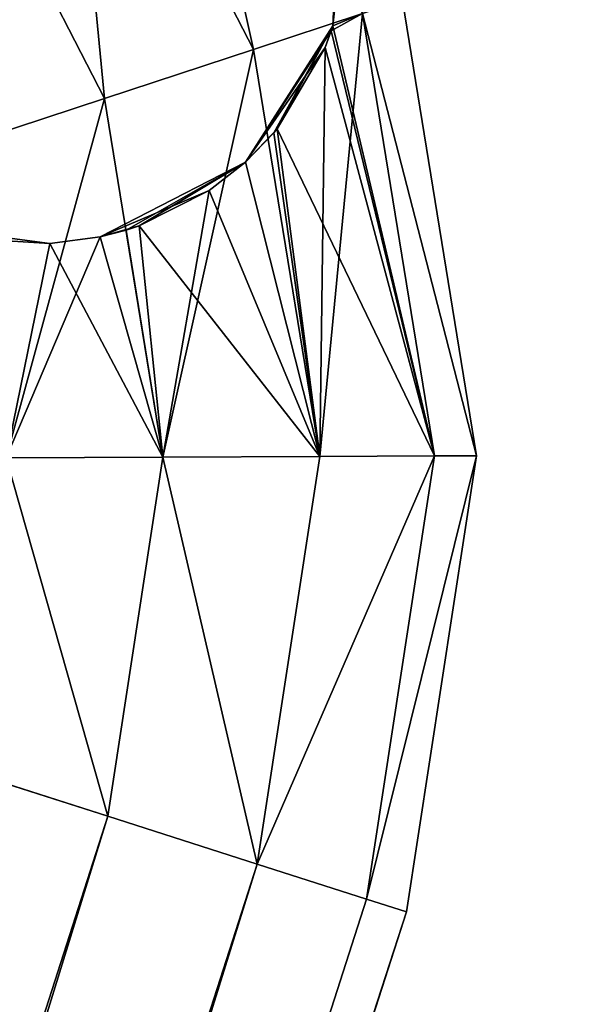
# Model space of a CAD drawing. Header units: millimetres. Extents: x -336 to 335, y 1 to 253.
# Tile 148 of 155: x 296.81 to 301.57, y 162.78 to 171.26. Entities that reach past the tile are written whole.
import ezdxf

# ---------------------------------------------------------------- set-up
doc = ezdxf.new("R2010")
doc.units = ezdxf.units.MM
doc.header["$LTSCALE"] = 25.4
doc.layers.get('0').update_dxf_attribs({"true_color": 0xff5454})

# ---------------------------------------------------------------- blocks, each defined once
blk = doc.blocks.new('COBA-ANTIQUE-III-9043.STL')
at = {"color": 39, "true_color": 0x42361f}
mesh = blk.add_polyface(dxfattribs=at)
corners = [(144.719, 252.7147, 161.661), (274.2148, 1.2573, 161.661), (83.7382, 62.2381, 161.661), (335.1956, 191.7339, 161.661)]
mesh.append_faces([[corners[k] for k in face] for face in [(0, 1, 2), (1, 0, 3)]], dxfattribs={"vtx0": -1, "color": 39})
mesh = blk.add_polyface(dxfattribs=at)
corners = [(274.2148, 1.2573, 167.061), (144.719, 252.7147, 167.061), (83.7382, 62.2381, 167.061), (335.1956, 191.7339, 167.061)]
mesh.append_faces([[corners[k] for k in face] for face in [(0, 1, 2), (1, 0, 3)]], dxfattribs={"vtx0": -1, "color": 39})
at = {"color": 29, "true_color": 0x40301e}
mesh = blk.add_polyface(dxfattribs=at)
corners = [(335.1956, 191.7339, 161.661), (274.2148, 1.2573, 167.061), (274.2148, 1.2573, 161.661), (335.1956, 191.7339, 167.061)]
mesh.append_faces([[corners[k] for k in face] for face in [(0, 1, 2), (1, 0, 3)]], dxfattribs={"vtx0": -1, "color": 29})
at = {"color": 250, "true_color": 0x262626}
mesh = blk.add_polyface(dxfattribs=at)
corners = [(298.8265, 171.0074, 153.9993), (297.9978, 174.7488, 153.011), (297.2007, 174.1644, 153.9993), (299.7651, 171.3168, 153.011)]
mesh.append_faces([[corners[k] for k in face] for face in [(0, 1, 2), (1, 0, 3)]], dxfattribs={"vtx0": -1, "color": 250})
mesh = blk.add_polyface(dxfattribs=at)
corners = [(297.9978, 174.7488, 3.311), (298.8265, 171.0074, 2.3227), (297.2007, 174.1644, 2.3227), (299.7651, 171.3168, 3.311)]
mesh.append_faces([[corners[k] for k in face] for face in [(0, 1, 2), (1, 0, 3)]], dxfattribs={"vtx0": -1, "color": 250})
mesh = blk.add_polyface(dxfattribs=at)
corners = [(297.5444, 170.5847, 154.361), (297.2007, 174.1644, 153.9993), (296.112, 173.3662, 154.361), (298.8265, 171.0074, 153.9993)]
mesh.append_faces([[corners[k] for k in face] for face in [(0, 1, 2), (1, 0, 3)]], dxfattribs={"vtx0": -1, "color": 250})
mesh = blk.add_polyface(dxfattribs=at)
corners = [(297.2007, 174.1644, 2.3227), (297.5444, 170.5847, 1.961), (296.112, 173.3662, 1.961), (298.8265, 171.0074, 2.3227)]
mesh.append_faces([[corners[k] for k in face] for face in [(0, 1, 2), (1, 0, 3)]], dxfattribs={"vtx0": -1, "color": 250})
mesh = blk.add_polyface(dxfattribs=at)
corners = [(296.2623, 170.162, 153.9993), (296.112, 173.3662, 154.361), (295.0233, 172.568, 153.9993), (297.5444, 170.5847, 154.361)]
mesh.append_faces([[corners[k] for k in face] for face in [(0, 1, 2), (1, 0, 3)]], dxfattribs={"vtx0": -1, "color": 250})
mesh = blk.add_polyface(dxfattribs=at)
corners = [(296.112, 173.3662, 1.961), (296.2623, 170.162, 2.3227), (295.0233, 172.568, 2.3227), (297.5444, 170.5847, 1.961)]
mesh.append_faces([[corners[k] for k in face] for face in [(0, 1, 2), (1, 0, 3)]], dxfattribs={"vtx0": -1, "color": 250})
mesh = blk.add_polyface(dxfattribs=at)
corners = [(299.5756, 172.6075, 151.0415), (299.5097, 171.2103, 6.4036), (299.6267, 172.2749, 5.568)]
mesh.append_faces([[corners[k] for k in face] for face in [(0, 1, 2)]], dxfattribs={"color": 250})
mesh = blk.add_polyface(dxfattribs=at)
corners = [(299.5756, 172.6075, 151.0415), (299.6267, 172.2749, 150.754), (299.5097, 171.2103, 6.4036)]
mesh.append_faces([[corners[k] for k in face] for face in [(0, 1, 2)]], dxfattribs={"color": 250})
mesh = blk.add_polyface(dxfattribs=at)
corners = [(299.6267, 172.2749, 150.754), (299.7651, 171.3168, 150.311), (299.5097, 171.2103, 149.9184)]
mesh.append_faces([[corners[k] for k in face] for face in [(0, 1, 2)]], dxfattribs={"color": 250})
mesh = blk.add_polyface(dxfattribs=at)
corners = [(299.6267, 172.2749, 150.754), (299.5097, 171.2103, 149.9184), (299.5097, 171.2103, 6.4036)]
mesh.append_faces([[corners[k] for k in face] for face in [(0, 1, 2)]], dxfattribs={"color": 250})
mesh = blk.add_polyface(dxfattribs=at)
corners = [(299.6267, 172.2749, 5.568), (299.5097, 171.2103, 6.4036), (299.7651, 171.3168, 6.011)]
mesh.append_faces([[corners[k] for k in face] for face in [(0, 1, 2)]], dxfattribs={"color": 250})
mesh = blk.add_polyface(dxfattribs=at)
corners = [(299.7651, 171.3168, 150.311), (300.7472, 167.5083, 151.661), (300.3855, 167.5068, 150.311), (300.1087, 171.4301, 151.661)]
mesh.append_faces([[corners[k] for k in face] for face in [(0, 1, 2), (1, 0, 3)]], dxfattribs={"vtx0": -1, "color": 250})
mesh = blk.add_polyface(dxfattribs=at)
corners = [(300.7472, 167.5083, 151.661), (299.7651, 171.3168, 153.011), (300.3855, 167.5068, 153.011), (300.1087, 171.4301, 151.661)]
mesh.append_faces([[corners[k] for k in face] for face in [(0, 1, 2), (1, 0, 3)]], dxfattribs={"vtx0": -1, "color": 250})
mesh = blk.add_polyface(dxfattribs=at)
corners = [(300.7472, 167.5083, 4.661), (299.7651, 171.3168, 6.011), (300.3855, 167.5068, 6.011), (300.1087, 171.4301, 4.661)]
mesh.append_faces([[corners[k] for k in face] for face in [(0, 1, 2), (1, 0, 3)]], dxfattribs={"vtx0": -1, "color": 250})
mesh = blk.add_polyface(dxfattribs=at)
corners = [(299.7651, 171.3168, 3.311), (300.7472, 167.5083, 4.661), (300.3855, 167.5068, 3.311), (300.1087, 171.4301, 4.661)]
mesh.append_faces([[corners[k] for k in face] for face in [(0, 1, 2), (1, 0, 3)]], dxfattribs={"vtx0": -1, "color": 250})
mesh = blk.add_polyface(dxfattribs=at)
corners = [(299.3972, 167.5025, 153.9993), (299.7651, 171.3168, 153.011), (298.8265, 171.0074, 153.9993), (300.3855, 167.5068, 153.011)]
mesh.append_faces([[corners[k] for k in face] for face in [(0, 1, 2), (1, 0, 3)]], dxfattribs={"vtx0": -1, "color": 250})
mesh = blk.add_polyface(dxfattribs=at)
corners = [(299.7651, 171.3168, 3.311), (299.3972, 167.5025, 2.3227), (298.8265, 171.0074, 2.3227), (300.3855, 167.5068, 3.311)]
mesh.append_faces([[corners[k] for k in face] for face in [(0, 1, 2), (1, 0, 3)]], dxfattribs={"vtx0": -1, "color": 250})
mesh = blk.add_polyface(dxfattribs=at)
corners = [(299.7651, 171.3168, 150.311), (299.4953, 171.1666, 149.8867), (299.5097, 171.2103, 149.9184)]
mesh.append_faces([[corners[k] for k in face] for face in [(0, 1, 2)]], dxfattribs={"color": 250})
mesh = blk.add_polyface(dxfattribs=at)
corners = [(299.7651, 171.3168, 150.311), (300.3855, 167.5068, 150.311), (299.4953, 171.1666, 149.8867)]
mesh.append_faces([[corners[k] for k in face] for face in [(0, 1, 2)]], dxfattribs={"color": 250})
mesh = blk.add_polyface(dxfattribs=at)
corners = [(299.7651, 171.3168, 6.011), (299.5097, 171.2103, 6.4036), (300.3855, 167.5068, 6.011)]
mesh.append_faces([[corners[k] for k in face] for face in [(0, 1, 2)]], dxfattribs={"color": 250})
mesh = blk.add_polyface(dxfattribs=at)
corners = [(299.5097, 171.2103, 149.9184), (298.7577, 170.0374, 7.1619), (299.0004, 170.2896, 7.0195)]
mesh.append_faces([[corners[k] for k in face] for face in [(0, 1, 2)]], dxfattribs={"color": 250})
mesh = blk.add_polyface(dxfattribs=at)
corners = [(299.5097, 171.2103, 149.9184), (299.4953, 171.1666, 149.8867), (298.7577, 170.0374, 7.1619)]
mesh.append_faces([[corners[k] for k in face] for face in [(0, 1, 2)]], dxfattribs={"color": 250})
mesh = blk.add_polyface(dxfattribs=at)
corners = [(299.5097, 171.2103, 149.9184), (299.0004, 170.2896, 7.0195), (299.0298, 170.3251, 6.9983)]
mesh.append_faces([[corners[k] for k in face] for face in [(0, 1, 2)]], dxfattribs={"color": 250})
mesh = blk.add_polyface(dxfattribs=at)
corners = [(299.5097, 171.2103, 149.9184), (299.0298, 170.3251, 6.9983), (299.4427, 171.0244, 6.537)]
mesh.append_faces([[corners[k] for k in face] for face in [(0, 1, 2)]], dxfattribs={"color": 250})
mesh = blk.add_polyface(dxfattribs=at)
corners = [(299.5097, 171.2103, 149.9184), (299.4427, 171.0244, 6.537), (299.4953, 171.1666, 6.4353)]
mesh.append_faces([[corners[k] for k in face] for face in [(0, 1, 2)]], dxfattribs={"color": 250})
mesh = blk.add_polyface(dxfattribs=at)
corners = [(299.5097, 171.2103, 149.9184), (299.4953, 171.1666, 6.4353), (299.5097, 171.2103, 6.4036)]
mesh.append_faces([[corners[k] for k in face] for face in [(0, 1, 2)]], dxfattribs={"color": 250})
mesh = blk.add_polyface(dxfattribs=at)
corners = [(299.5097, 171.2103, 6.4036), (299.4953, 171.1666, 6.4353), (300.3855, 167.5068, 6.011)]
mesh.append_faces([[corners[k] for k in face] for face in [(0, 1, 2)]], dxfattribs={"color": 250})
mesh = blk.add_polyface(dxfattribs=at)
corners = [(299.4953, 171.1666, 149.8867), (299.4427, 171.0244, 149.785), (298.7577, 170.0374, 7.1619)]
mesh.append_faces([[corners[k] for k in face] for face in [(0, 1, 2)]], dxfattribs={"color": 250})
mesh = blk.add_polyface(dxfattribs=at)
corners = [(299.4953, 171.1666, 149.8867), (300.3855, 167.5068, 150.311), (299.4427, 171.0244, 149.785)]
mesh.append_faces([[corners[k] for k in face] for face in [(0, 1, 2)]], dxfattribs={"color": 250})
mesh = blk.add_polyface(dxfattribs=at)
corners = [(299.4953, 171.1666, 6.4353), (299.4427, 171.0244, 6.537), (300.3855, 167.5068, 6.011)]
mesh.append_faces([[corners[k] for k in face] for face in [(0, 1, 2)]], dxfattribs={"color": 250})
mesh = blk.add_polyface(dxfattribs=at)
corners = [(299.4427, 171.0244, 149.785), (299.0298, 170.3251, 149.3237), (298.7577, 170.0374, 7.1619)]
mesh.append_faces([[corners[k] for k in face] for face in [(0, 1, 2)]], dxfattribs={"color": 250})
mesh = blk.add_polyface(dxfattribs=at)
corners = [(300.3855, 167.5068, 150.311), (299.0298, 170.3251, 149.3237), (299.4427, 171.0244, 149.785)]
mesh.append_faces([[corners[k] for k in face] for face in [(0, 1, 2)]], dxfattribs={"color": 250})
mesh = blk.add_polyface(dxfattribs=at)
corners = [(299.4427, 171.0244, 6.537), (299.0298, 170.3251, 6.9983), (299.3972, 167.5025, 6.9993)]
mesh.append_faces([[corners[k] for k in face] for face in [(0, 1, 2)]], dxfattribs={"color": 250})
mesh = blk.add_polyface(dxfattribs=at)
corners = [(300.3855, 167.5068, 6.011), (299.4427, 171.0244, 6.537), (299.3972, 167.5025, 6.9993)]
mesh.append_faces([[corners[k] for k in face] for face in [(0, 1, 2)]], dxfattribs={"color": 250})
mesh = blk.add_polyface(dxfattribs=at)
corners = [(298.0472, 167.4967, 154.361), (298.8265, 171.0074, 153.9993), (297.5444, 170.5847, 154.361), (299.3972, 167.5025, 153.9993)]
mesh.append_faces([[corners[k] for k in face] for face in [(0, 1, 2), (1, 0, 3)]], dxfattribs={"vtx0": -1, "color": 250})
mesh = blk.add_polyface(dxfattribs=at)
corners = [(298.8265, 171.0074, 2.3227), (298.0472, 167.4967, 1.961), (297.5444, 170.5847, 1.961), (299.3972, 167.5025, 2.3227)]
mesh.append_faces([[corners[k] for k in face] for face in [(0, 1, 2), (1, 0, 3)]], dxfattribs={"vtx0": -1, "color": 250})
mesh = blk.add_polyface(dxfattribs=at)
corners = [(296.6972, 167.4908, 153.9993), (297.5444, 170.5847, 154.361), (296.2623, 170.162, 153.9993), (298.0472, 167.4967, 154.361)]
mesh.append_faces([[corners[k] for k in face] for face in [(0, 1, 2), (1, 0, 3)]], dxfattribs={"vtx0": -1, "color": 250})
mesh = blk.add_polyface(dxfattribs=at)
corners = [(297.5444, 170.5847, 1.961), (296.6972, 167.4908, 2.3227), (296.2623, 170.162, 2.3227), (298.0472, 167.4967, 1.961)]
mesh.append_faces([[corners[k] for k in face] for face in [(0, 1, 2), (1, 0, 3)]], dxfattribs={"vtx0": -1, "color": 250})
mesh = blk.add_polyface(dxfattribs=at)
corners = [(299.0298, 170.3251, 149.3237), (299.0004, 170.2896, 149.3025), (298.7577, 170.0374, 7.1619)]
mesh.append_faces([[corners[k] for k in face] for face in [(0, 1, 2)]], dxfattribs={"color": 250})
mesh = blk.add_polyface(dxfattribs=at)
corners = [(299.3972, 167.5025, 149.3227), (298.7577, 170.0374, 149.1601), (299.0004, 170.2896, 149.3025)]
mesh.append_faces([[corners[k] for k in face] for face in [(0, 1, 2)]], dxfattribs={"color": 250})
mesh = blk.add_polyface(dxfattribs=at)
corners = [(299.0004, 170.2896, 149.3025), (298.7577, 170.0374, 149.1601), (298.7577, 170.0374, 7.1619)]
mesh.append_faces([[corners[k] for k in face] for face in [(0, 1, 2)]], dxfattribs={"color": 250})
mesh = blk.add_polyface(dxfattribs=at)
corners = [(299.3972, 167.5025, 6.9993), (299.0004, 170.2896, 7.0195), (298.7577, 170.0374, 7.1619)]
mesh.append_faces([[corners[k] for k in face] for face in [(0, 1, 2)]], dxfattribs={"color": 250})
mesh = blk.add_polyface(dxfattribs=at)
corners = [(299.3972, 167.5025, 149.3227), (299.0004, 170.2896, 149.3025), (299.0298, 170.3251, 149.3237)]
mesh.append_faces([[corners[k] for k in face] for face in [(0, 1, 2)]], dxfattribs={"color": 250})
mesh = blk.add_polyface(dxfattribs=at)
corners = [(299.3972, 167.5025, 6.9993), (299.0298, 170.3251, 6.9983), (299.0004, 170.2896, 7.0195)]
mesh.append_faces([[corners[k] for k in face] for face in [(0, 1, 2)]], dxfattribs={"color": 250})
mesh = blk.add_polyface(dxfattribs=at)
corners = [(300.3855, 167.5068, 150.311), (299.3972, 167.5025, 149.3227), (299.0298, 170.3251, 149.3237)]
mesh.append_faces([[corners[k] for k in face] for face in [(0, 1, 2)]], dxfattribs={"color": 250})
mesh = blk.add_polyface(dxfattribs=at)
corners = [(298.7577, 170.0374, 149.1601), (297.5074, 169.3926, 7.3391), (297.7303, 169.4508, 7.3586)]
mesh.append_faces([[corners[k] for k in face] for face in [(0, 1, 2)]], dxfattribs={"color": 250})
mesh = blk.add_polyface(dxfattribs=at)
corners = [(298.7577, 170.0374, 149.1601), (298.4448, 169.7916, 149.0422), (297.5074, 169.3926, 7.3391)]
mesh.append_faces([[corners[k] for k in face] for face in [(0, 1, 2)]], dxfattribs={"color": 250})
mesh = blk.add_polyface(dxfattribs=at)
corners = [(298.7577, 170.0374, 149.1601), (297.7303, 169.4508, 7.3586), (297.8413, 169.4875, 7.361)]
mesh.append_faces([[corners[k] for k in face] for face in [(0, 1, 2)]], dxfattribs={"color": 250})
mesh = blk.add_polyface(dxfattribs=at)
corners = [(298.7577, 170.0374, 149.1601), (297.8413, 169.4875, 7.361), (298.4448, 169.7916, 7.2798)]
mesh.append_faces([[corners[k] for k in face] for face in [(0, 1, 2)]], dxfattribs={"color": 250})
mesh = blk.add_polyface(dxfattribs=at)
corners = [(299.3972, 167.5025, 149.3227), (298.4448, 169.7916, 149.0422), (298.7577, 170.0374, 149.1601)]
mesh.append_faces([[corners[k] for k in face] for face in [(0, 1, 2)]], dxfattribs={"color": 250})
mesh = blk.add_polyface(dxfattribs=at)
corners = [(298.7577, 170.0374, 149.1601), (298.4448, 169.7916, 7.2798), (298.7577, 170.0374, 7.1619)]
mesh.append_faces([[corners[k] for k in face] for face in [(0, 1, 2)]], dxfattribs={"color": 250})
mesh = blk.add_polyface(dxfattribs=at)
corners = [(299.3972, 167.5025, 6.9993), (298.7577, 170.0374, 7.1619), (298.4448, 169.7916, 7.2798)]
mesh.append_faces([[corners[k] for k in face] for face in [(0, 1, 2)]], dxfattribs={"color": 250})
mesh = blk.add_polyface(dxfattribs=at)
corners = [(298.4448, 169.7916, 149.0422), (297.8413, 169.4875, 148.961), (297.5074, 169.3926, 7.3391)]
mesh.append_faces([[corners[k] for k in face] for face in [(0, 1, 2)]], dxfattribs={"color": 250})
mesh = blk.add_polyface(dxfattribs=at)
corners = [(299.3972, 167.5025, 149.3227), (297.8413, 169.4875, 148.961), (298.4448, 169.7916, 149.0422)]
mesh.append_faces([[corners[k] for k in face] for face in [(0, 1, 2)]], dxfattribs={"color": 250})
mesh = blk.add_polyface(dxfattribs=at)
corners = [(298.4448, 169.7916, 7.2798), (297.8413, 169.4875, 7.361), (298.0472, 167.4967, 7.361)]
mesh.append_faces([[corners[k] for k in face] for face in [(0, 1, 2)]], dxfattribs={"color": 250})
mesh = blk.add_polyface(dxfattribs=at)
corners = [(299.3972, 167.5025, 6.9993), (298.4448, 169.7916, 7.2798), (298.0472, 167.4967, 7.361)]
mesh.append_faces([[corners[k] for k in face] for face in [(0, 1, 2)]], dxfattribs={"color": 250})
mesh = blk.add_polyface(dxfattribs=at)
corners = [(296.1006, 169.4648, 149.5629), (297.074, 169.3353, 7.2461), (296.4713, 169.3724, 149.3286)]
mesh.append_faces([[corners[k] for k in face] for face in [(0, 1, 2)]], dxfattribs={"color": 250})
mesh = blk.add_polyface(dxfattribs=at)
corners = [(296.1006, 169.4648, 149.5629), (296.4713, 169.3724, 6.9934), (297.074, 169.3353, 7.2461)]
mesh.append_faces([[corners[k] for k in face] for face in [(0, 1, 2)]], dxfattribs={"color": 250})
mesh = blk.add_polyface(dxfattribs=at)
corners = [(297.7303, 169.4508, 148.9634), (297.5074, 169.3926, 7.3391), (297.8413, 169.4875, 148.961)]
mesh.append_faces([[corners[k] for k in face] for face in [(0, 1, 2)]], dxfattribs={"color": 250})
mesh = blk.add_polyface(dxfattribs=at)
corners = [(298.0472, 167.4967, 148.961), (297.5074, 169.3926, 148.9829), (297.7303, 169.4508, 148.9634)]
mesh.append_faces([[corners[k] for k in face] for face in [(0, 1, 2)]], dxfattribs={"color": 250})
mesh = blk.add_polyface(dxfattribs=at)
corners = [(297.5074, 169.3926, 148.9829), (297.5074, 169.3926, 7.3391), (297.7303, 169.4508, 148.9634)]
mesh.append_faces([[corners[k] for k in face] for face in [(0, 1, 2)]], dxfattribs={"color": 250})
mesh = blk.add_polyface(dxfattribs=at)
corners = [(298.0472, 167.4967, 7.361), (297.7303, 169.4508, 7.3586), (297.5074, 169.3926, 7.3391)]
mesh.append_faces([[corners[k] for k in face] for face in [(0, 1, 2)]], dxfattribs={"color": 250})
mesh = blk.add_polyface(dxfattribs=at)
corners = [(298.0472, 167.4967, 148.961), (297.7303, 169.4508, 148.9634), (297.8413, 169.4875, 148.961)]
mesh.append_faces([[corners[k] for k in face] for face in [(0, 1, 2)]], dxfattribs={"color": 250})
mesh = blk.add_polyface(dxfattribs=at)
corners = [(298.0472, 167.4967, 7.361), (297.8413, 169.4875, 7.361), (297.7303, 169.4508, 7.3586)]
mesh.append_faces([[corners[k] for k in face] for face in [(0, 1, 2)]], dxfattribs={"color": 250})
mesh = blk.add_polyface(dxfattribs=at)
corners = [(299.3972, 167.5025, 149.3227), (298.0472, 167.4967, 148.961), (297.8413, 169.4875, 148.961)]
mesh.append_faces([[corners[k] for k in face] for face in [(0, 1, 2)]], dxfattribs={"color": 250})
mesh = blk.add_polyface(dxfattribs=at)
corners = [(297.074, 169.3353, 149.0759), (296.6972, 167.4908, 149.3227), (296.4713, 169.3724, 149.3286)]
mesh.append_faces([[corners[k] for k in face] for face in [(0, 1, 2)]], dxfattribs={"color": 250})
mesh = blk.add_polyface(dxfattribs=at)
corners = [(296.4713, 169.3724, 149.3286), (297.074, 169.3353, 7.2461), (297.074, 169.3353, 149.0759)]
mesh.append_faces([[corners[k] for k in face] for face in [(0, 1, 2)]], dxfattribs={"color": 250})
mesh = blk.add_polyface(dxfattribs=at)
corners = [(297.074, 169.3353, 7.2461), (296.4713, 169.3724, 6.9934), (296.6972, 167.4908, 6.9993)]
mesh.append_faces([[corners[k] for k in face] for face in [(0, 1, 2)]], dxfattribs={"color": 250})
mesh = blk.add_polyface(dxfattribs=at)
corners = [(297.5074, 169.3926, 7.3391), (297.074, 169.3353, 7.2461), (296.6972, 167.4908, 6.9993)]
mesh.append_faces([[corners[k] for k in face] for face in [(0, 1, 2)]], dxfattribs={"color": 250})
mesh = blk.add_polyface(dxfattribs=at)
corners = [(298.0472, 167.4967, 7.361), (297.5074, 169.3926, 7.3391), (296.6972, 167.4908, 6.9993)]
mesh.append_faces([[corners[k] for k in face] for face in [(0, 1, 2)]], dxfattribs={"color": 250})
mesh = blk.add_polyface(dxfattribs=at)
corners = [(298.0472, 167.4967, 148.961), (296.6972, 167.4908, 149.3227), (297.074, 169.3353, 149.0759)]
mesh.append_faces([[corners[k] for k in face] for face in [(0, 1, 2)]], dxfattribs={"color": 250})
mesh = blk.add_polyface(dxfattribs=at)
corners = [(298.0472, 167.4967, 148.961), (297.074, 169.3353, 149.0759), (297.5074, 169.3926, 148.9829)]
mesh.append_faces([[corners[k] for k in face] for face in [(0, 1, 2)]], dxfattribs={"color": 250})
mesh = blk.add_polyface(dxfattribs=at)
corners = [(297.5074, 169.3926, 7.3391), (297.074, 169.3353, 149.0759), (297.074, 169.3353, 7.2461), (297.5074, 169.3926, 148.9829)]
mesh.append_faces([[corners[k] for k in face] for face in [(0, 1, 2), (1, 0, 3)]], dxfattribs={"vtx0": -1, "color": 250})
mesh = blk.add_polyface(dxfattribs=at)
corners = [(296.6972, 167.4908, 149.3227), (297.5711, 164.4044, 148.961), (296.2854, 164.816, 149.3227), (298.0472, 167.4967, 148.961)]
mesh.append_faces([[corners[k] for k in face] for face in [(0, 1, 2), (1, 0, 3)]], dxfattribs={"vtx0": -1, "color": 250})
mesh = blk.add_polyface(dxfattribs=at)
corners = [(297.5711, 164.4044, 154.361), (296.6972, 167.4908, 153.9993), (296.2854, 164.816, 153.9993), (298.0472, 167.4967, 154.361)]
mesh.append_faces([[corners[k] for k in face] for face in [(0, 1, 2), (1, 0, 3)]], dxfattribs={"vtx0": -1, "color": 250})
mesh = blk.add_polyface(dxfattribs=at)
corners = [(296.6972, 167.4908, 2.3227), (297.5711, 164.4044, 1.961), (296.2854, 164.816, 2.3227), (298.0472, 167.4967, 1.961)]
mesh.append_faces([[corners[k] for k in face] for face in [(0, 1, 2), (1, 0, 3)]], dxfattribs={"vtx0": -1, "color": 250})
mesh = blk.add_polyface(dxfattribs=at)
corners = [(297.5711, 164.4044, 7.361), (296.6972, 167.4908, 6.9993), (296.2854, 164.816, 6.9993), (298.0472, 167.4967, 7.361)]
mesh.append_faces([[corners[k] for k in face] for face in [(0, 1, 2), (1, 0, 3)]], dxfattribs={"vtx0": -1, "color": 250})
mesh = blk.add_polyface(dxfattribs=at)
corners = [(298.0472, 167.4967, 148.961), (298.8569, 163.9928, 149.3227), (297.5711, 164.4044, 148.961), (299.3972, 167.5025, 149.3227)]
mesh.append_faces([[corners[k] for k in face] for face in [(0, 1, 2), (1, 0, 3)]], dxfattribs={"vtx0": -1, "color": 250})
mesh = blk.add_polyface(dxfattribs=at)
corners = [(298.8569, 163.9928, 153.9993), (298.0472, 167.4967, 154.361), (297.5711, 164.4044, 154.361), (299.3972, 167.5025, 153.9993)]
mesh.append_faces([[corners[k] for k in face] for face in [(0, 1, 2), (1, 0, 3)]], dxfattribs={"vtx0": -1, "color": 250})
mesh = blk.add_polyface(dxfattribs=at)
corners = [(298.0472, 167.4967, 1.961), (298.8569, 163.9928, 2.3227), (297.5711, 164.4044, 1.961), (299.3972, 167.5025, 2.3227)]
mesh.append_faces([[corners[k] for k in face] for face in [(0, 1, 2), (1, 0, 3)]], dxfattribs={"vtx0": -1, "color": 250})
mesh = blk.add_polyface(dxfattribs=at)
corners = [(298.8569, 163.9928, 6.9993), (298.0472, 167.4967, 7.361), (297.5711, 164.4044, 7.361), (299.3972, 167.5025, 6.9993)]
mesh.append_faces([[corners[k] for k in face] for face in [(0, 1, 2), (1, 0, 3)]], dxfattribs={"vtx0": -1, "color": 250})
mesh = blk.add_polyface(dxfattribs=at)
corners = [(298.8569, 163.9928, 149.3227), (300.3855, 167.5068, 150.311), (299.7981, 163.6915, 150.311), (299.3972, 167.5025, 149.3227)]
mesh.append_faces([[corners[k] for k in face] for face in [(0, 1, 2), (1, 0, 3)]], dxfattribs={"vtx0": -1, "color": 250})
mesh = blk.add_polyface(dxfattribs=at)
corners = [(300.3855, 167.5068, 153.011), (298.8569, 163.9928, 153.9993), (299.7981, 163.6915, 153.011), (299.3972, 167.5025, 153.9993)]
mesh.append_faces([[corners[k] for k in face] for face in [(0, 1, 2), (1, 0, 3)]], dxfattribs={"vtx0": -1, "color": 250})
mesh = blk.add_polyface(dxfattribs=at)
corners = [(298.8569, 163.9928, 2.3227), (300.3855, 167.5068, 3.311), (299.7981, 163.6915, 3.311), (299.3972, 167.5025, 2.3227)]
mesh.append_faces([[corners[k] for k in face] for face in [(0, 1, 2), (1, 0, 3)]], dxfattribs={"vtx0": -1, "color": 250})
mesh = blk.add_polyface(dxfattribs=at)
corners = [(300.3855, 167.5068, 6.011), (298.8569, 163.9928, 6.9993), (299.7981, 163.6915, 6.011), (299.3972, 167.5025, 6.9993)]
mesh.append_faces([[corners[k] for k in face] for face in [(0, 1, 2), (1, 0, 3)]], dxfattribs={"vtx0": -1, "color": 250})
mesh = blk.add_polyface(dxfattribs=at)
corners = [(299.7981, 163.6915, 150.311), (300.7472, 167.5083, 151.661), (300.1426, 163.5812, 151.661), (300.3855, 167.5068, 150.311)]
mesh.append_faces([[corners[k] for k in face] for face in [(0, 1, 2), (1, 0, 3)]], dxfattribs={"vtx0": -1, "color": 250})
mesh = blk.add_polyface(dxfattribs=at)
corners = [(300.7472, 167.5083, 151.661), (299.7981, 163.6915, 153.011), (300.1426, 163.5812, 151.661), (300.3855, 167.5068, 153.011)]
mesh.append_faces([[corners[k] for k in face] for face in [(0, 1, 2), (1, 0, 3)]], dxfattribs={"vtx0": -1, "color": 250})
mesh = blk.add_polyface(dxfattribs=at)
corners = [(299.7981, 163.6915, 3.311), (300.7472, 167.5083, 4.661), (300.1426, 163.5812, 4.661), (300.3855, 167.5068, 3.311)]
mesh.append_faces([[corners[k] for k in face] for face in [(0, 1, 2), (1, 0, 3)]], dxfattribs={"vtx0": -1, "color": 250})
mesh = blk.add_polyface(dxfattribs=at)
corners = [(300.7472, 167.5083, 4.661), (299.7981, 163.6915, 6.011), (300.1426, 163.5812, 4.661), (300.3855, 167.5068, 6.011)]
mesh.append_faces([[corners[k] for k in face] for face in [(0, 1, 2), (1, 0, 3)]], dxfattribs={"vtx0": -1, "color": 250})
mesh = blk.add_polyface(dxfattribs=at)
corners = [(296.2854, 164.816, 149.3227), (259.4582, 45.3565, 148.961), (258.1724, 45.7681, 149.3227), (297.5711, 164.4044, 148.961)]
mesh.append_faces([[corners[k] for k in face] for face in [(0, 1, 2), (1, 0, 3)]], dxfattribs={"vtx0": -1, "color": 250})
mesh = blk.add_polyface(dxfattribs=at)
corners = [(259.4582, 45.3565, 154.361), (296.2854, 164.816, 153.9993), (258.1724, 45.7681, 153.9993), (297.5711, 164.4044, 154.361)]
mesh.append_faces([[corners[k] for k in face] for face in [(0, 1, 2), (1, 0, 3)]], dxfattribs={"vtx0": -1, "color": 250})
mesh = blk.add_polyface(dxfattribs=at)
corners = [(296.2854, 164.816, 2.3227), (259.4582, 45.3565, 1.961), (258.1724, 45.7681, 2.3227), (297.5711, 164.4044, 1.961)]
mesh.append_faces([[corners[k] for k in face] for face in [(0, 1, 2), (1, 0, 3)]], dxfattribs={"vtx0": -1, "color": 250})
mesh = blk.add_polyface(dxfattribs=at)
corners = [(259.4582, 45.3565, 7.361), (296.2854, 164.816, 6.9993), (258.1724, 45.7681, 6.9993), (297.5711, 164.4044, 7.361)]
mesh.append_faces([[corners[k] for k in face] for face in [(0, 1, 2), (1, 0, 3)]], dxfattribs={"vtx0": -1, "color": 250})
mesh = blk.add_polyface(dxfattribs=at)
corners = [(297.5711, 164.4044, 148.961), (260.7439, 44.9449, 149.3227), (259.4582, 45.3565, 148.961), (298.8569, 163.9928, 149.3227)]
mesh.append_faces([[corners[k] for k in face] for face in [(0, 1, 2), (1, 0, 3)]], dxfattribs={"vtx0": -1, "color": 250})
mesh = blk.add_polyface(dxfattribs=at)
corners = [(260.7439, 44.9449, 153.9993), (297.5711, 164.4044, 154.361), (259.4582, 45.3565, 154.361), (298.8569, 163.9928, 153.9993)]
mesh.append_faces([[corners[k] for k in face] for face in [(0, 1, 2), (1, 0, 3)]], dxfattribs={"vtx0": -1, "color": 250})
mesh = blk.add_polyface(dxfattribs=at)
corners = [(297.5711, 164.4044, 1.961), (260.7439, 44.9449, 2.3227), (259.4582, 45.3565, 1.961), (298.8569, 163.9928, 2.3227)]
mesh.append_faces([[corners[k] for k in face] for face in [(0, 1, 2), (1, 0, 3)]], dxfattribs={"vtx0": -1, "color": 250})
mesh = blk.add_polyface(dxfattribs=at)
corners = [(260.7439, 44.9449, 6.9993), (297.5711, 164.4044, 7.361), (259.4582, 45.3565, 7.361), (298.8569, 163.9928, 6.9993)]
mesh.append_faces([[corners[k] for k in face] for face in [(0, 1, 2), (1, 0, 3)]], dxfattribs={"vtx0": -1, "color": 250})
mesh = blk.add_polyface(dxfattribs=at)
corners = [(298.8569, 163.9928, 149.3227), (261.6851, 44.6436, 150.311), (260.7439, 44.9449, 149.3227), (299.7981, 163.6915, 150.311)]
mesh.append_faces([[corners[k] for k in face] for face in [(0, 1, 2), (1, 0, 3)]], dxfattribs={"vtx0": -1, "color": 250})
mesh = blk.add_polyface(dxfattribs=at)
corners = [(261.6851, 44.6436, 153.011), (298.8569, 163.9928, 153.9993), (260.7439, 44.9449, 153.9993), (299.7981, 163.6915, 153.011)]
mesh.append_faces([[corners[k] for k in face] for face in [(0, 1, 2), (1, 0, 3)]], dxfattribs={"vtx0": -1, "color": 250})
mesh = blk.add_polyface(dxfattribs=at)
corners = [(298.8569, 163.9928, 2.3227), (261.6851, 44.6436, 3.311), (260.7439, 44.9449, 2.3227), (299.7981, 163.6915, 3.311)]
mesh.append_faces([[corners[k] for k in face] for face in [(0, 1, 2), (1, 0, 3)]], dxfattribs={"vtx0": -1, "color": 250})
mesh = blk.add_polyface(dxfattribs=at)
corners = [(261.6851, 44.6436, 6.011), (298.8569, 163.9928, 6.9993), (260.7439, 44.9449, 6.9993), (299.7981, 163.6915, 6.011)]
mesh.append_faces([[corners[k] for k in face] for face in [(0, 1, 2), (1, 0, 3)]], dxfattribs={"vtx0": -1, "color": 250})
mesh = blk.add_polyface(dxfattribs=at)
corners = [(261.6851, 44.6436, 150.311), (300.1426, 163.5812, 151.661), (262.0296, 44.5333, 151.661), (299.7981, 163.6915, 150.311)]
mesh.append_faces([[corners[k] for k in face] for face in [(0, 1, 2), (1, 0, 3)]], dxfattribs={"vtx0": -1, "color": 250})
mesh = blk.add_polyface(dxfattribs=at)
corners = [(300.1426, 163.5812, 151.661), (261.6851, 44.6436, 153.011), (262.0296, 44.5333, 151.661), (299.7981, 163.6915, 153.011)]
mesh.append_faces([[corners[k] for k in face] for face in [(0, 1, 2), (1, 0, 3)]], dxfattribs={"vtx0": -1, "color": 250})
mesh = blk.add_polyface(dxfattribs=at)
corners = [(261.6851, 44.6436, 3.311), (300.1426, 163.5812, 4.661), (262.0296, 44.5333, 4.661), (299.7981, 163.6915, 3.311)]
mesh.append_faces([[corners[k] for k in face] for face in [(0, 1, 2), (1, 0, 3)]], dxfattribs={"vtx0": -1, "color": 250})
mesh = blk.add_polyface(dxfattribs=at)
corners = [(300.1426, 163.5812, 4.661), (261.6851, 44.6436, 6.011), (262.0296, 44.5333, 4.661), (299.7981, 163.6915, 6.011)]
mesh.append_faces([[corners[k] for k in face] for face in [(0, 1, 2), (1, 0, 3)]], dxfattribs={"vtx0": -1, "color": 250})

msp = doc.modelspace()

# ---------------------------------------------------------------- block references
at = {"color": 0}
msp.add_blockref('COBA-ANTIQUE-III-9043.STL', (0, 0), dxfattribs=at)

doc.saveas('drawing.dxf')
